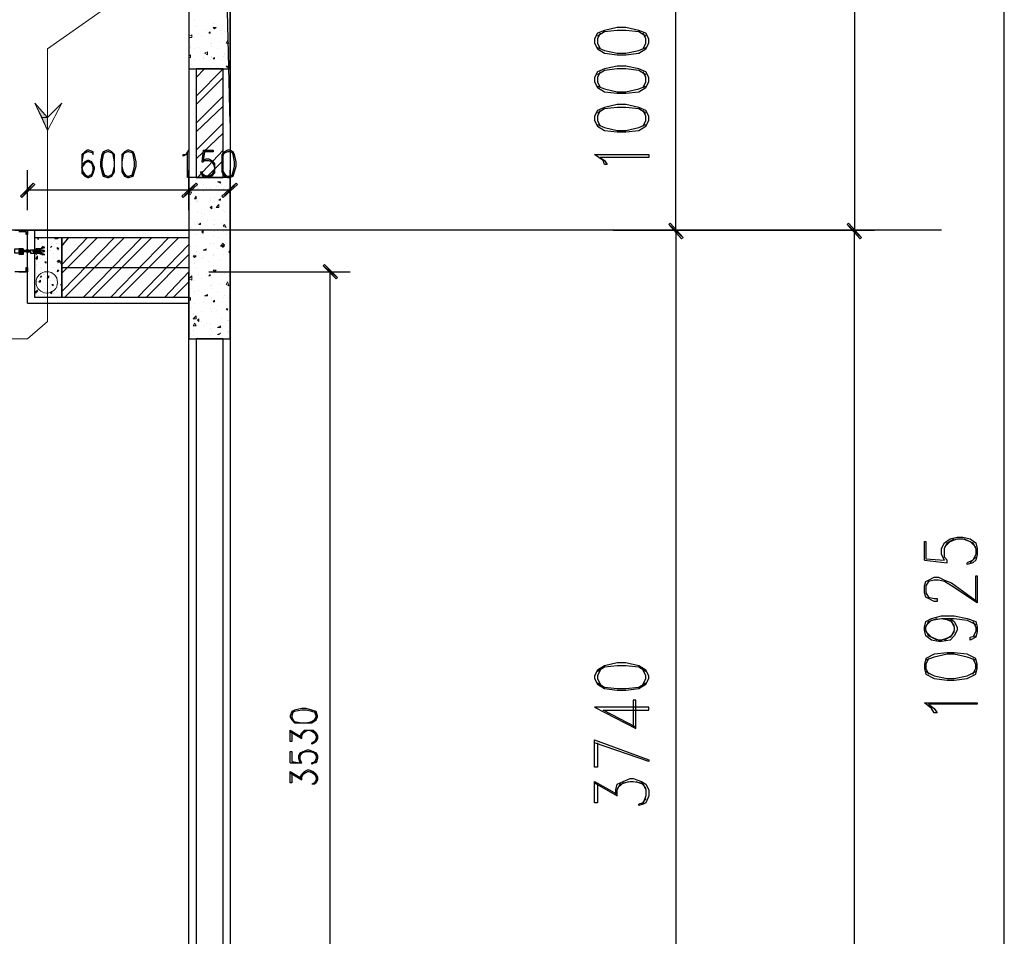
# Model space of a CAD drawing. Header units: millimetres. Extents: x 0 to 420, y 0 to 297.
# Tile 33 of 95: x 99 to 128, y 177 to 204. Entities that reach past the tile are written whole.
import ezdxf

# ---------------------------------------------------------------- set-up
doc = ezdxf.new("R2010")
doc.units = ezdxf.units.MM
doc.layers.add('FILL_000000', color=7, linetype='Continuous')
doc.layers.add('LINE_000000', color=7, linetype='Continuous')

msp = doc.modelspace()

# ---------------------------------------------------------------- hatches: boundary and pattern name
at = {"layer": 'FILL_000000'}
h = msp.add_hatch(color=7, dxfattribs=at)
h.dxf.hatch_style = 1
h.paths.add_polyline_path([(99.356, 200.829), (99.187, 200.829), (98.975, 201.253), (99.356, 200.829)])
h = msp.add_hatch(color=7, dxfattribs=at)
h.dxf.hatch_style = 1
h.paths.add_polyline_path([(99.356, 200.448), (99.356, 200.829), (99.187, 200.829), (99.356, 200.448)])
h = msp.add_hatch(color=7, dxfattribs=at)
h.dxf.hatch_style = 1
h.paths.add_polyline_path([(98.933, 198.882), (98.594, 198.459), (98.552, 198.501), (98.933, 198.882)])
h = msp.add_hatch(color=7, dxfattribs=at)
h.dxf.hatch_style = 1
h.paths.add_polyline_path([(98.975, 198.84), (98.933, 198.882), (98.594, 198.459), (98.975, 198.84)])
h = msp.add_hatch(color=7, dxfattribs=at)
h.dxf.hatch_style = 1
h.paths.add_polyline_path([(103.759, 198.882), (103.378, 198.459), (103.336, 198.501), (103.759, 198.882)])
h = msp.add_hatch(color=7, dxfattribs=at)
h.dxf.hatch_style = 1
h.paths.add_polyline_path([(103.336, 198.501), (103.378, 198.459), (103.759, 198.882), (103.336, 198.501)])
h = msp.add_hatch(color=7, dxfattribs=at)
h.dxf.hatch_style = 1
h.paths.add_polyline_path([(103.801, 198.84), (103.759, 198.882), (103.378, 198.459), (103.801, 198.84)])
h = msp.add_hatch(color=7, dxfattribs=at)
h.dxf.hatch_style = 1
h.paths.add_polyline_path([(103.378, 198.459), (103.759, 198.882), (103.801, 198.84), (103.378, 198.459)])
h = msp.add_hatch(color=7, dxfattribs=at)
h.dxf.hatch_style = 1
h.paths.add_polyline_path([(104.521, 198.501), (104.563, 198.459), (104.944, 198.882), (104.521, 198.501)])
h = msp.add_hatch(color=7, dxfattribs=at)
h.dxf.hatch_style = 1
h.paths.add_polyline_path([(104.563, 198.459), (104.944, 198.882), (104.987, 198.84), (104.563, 198.459)])
h = msp.add_hatch(color=7, dxfattribs=at)
h.dxf.hatch_style = 1
h.paths.add_polyline_path([(117.814, 197.697), (117.771, 197.654), (118.195, 197.273), (117.814, 197.697)])
h = msp.add_hatch(color=7, dxfattribs=at)
h.dxf.hatch_style = 1
h.paths.add_polyline_path([(118.195, 197.273), (117.771, 197.654), (117.814, 197.697), (118.195, 197.273)])
h = msp.add_hatch(color=7, dxfattribs=at)
h.dxf.hatch_style = 1
h.paths.add_polyline_path([(117.771, 197.654), (118.195, 197.273), (118.152, 197.231), (117.771, 197.654)])
h = msp.add_hatch(color=7, dxfattribs=at)
h.dxf.hatch_style = 1
h.paths.add_polyline_path([(118.152, 197.231), (118.195, 197.273), (117.771, 197.654), (118.152, 197.231)])
h = msp.add_hatch(color=7, dxfattribs=at)
h.dxf.hatch_style = 1
h.paths.add_polyline_path([(123.105, 197.697), (123.063, 197.654), (123.486, 197.273), (123.105, 197.697)])
h = msp.add_hatch(color=7, dxfattribs=at)
h.dxf.hatch_style = 1
h.paths.add_polyline_path([(123.486, 197.273), (123.063, 197.654), (123.105, 197.697), (123.486, 197.273)])
h = msp.add_hatch(color=7, dxfattribs=at)
h.dxf.hatch_style = 1
h.paths.add_polyline_path([(123.063, 197.654), (123.486, 197.273), (123.444, 197.231), (123.063, 197.654)])
h = msp.add_hatch(color=7, dxfattribs=at)
h.dxf.hatch_style = 1
h.paths.add_polyline_path([(123.444, 197.231), (123.486, 197.273), (123.063, 197.654), (123.444, 197.231)])
h = msp.add_hatch(color=7, dxfattribs=at)
h.dxf.hatch_style = 1
h.paths.add_polyline_path([(107.95, 196.088), (107.527, 196.427), (107.569, 196.469), (107.95, 196.088)])
h = msp.add_hatch(color=7, dxfattribs=at)
h.dxf.hatch_style = 1
h.paths.add_polyline_path([(107.908, 196.046), (107.95, 196.088), (107.527, 196.427), (107.908, 196.046)])

# ---------------------------------------------------------------- linework, layer by layer
at = {"layer": 'LINE_000000', "lineweight": 25}
for p, q in [((104.775, 237.829), (104.775, 81.365)), ((104.775, 229.404), (104.775, 171.916)), ((123.275, 229.404), (123.275, 197.485)), ((127.72, 142.155), (127.72, 229.404)), ((104.775, 200.66), (104.563, 209.042)), ((117.983, 197.485), (117.983, 205.444)), ((103.547, 202.269), (103.547, 197.485)), ((103.759, 201.464), (104.563, 202.269)), ((103.759, 202.015), (104.013, 202.269)), ((103.759, 201.21), (104.563, 202.015)), ((103.759, 200.66), (104.563, 201.464)), ((103.759, 200.406), (104.563, 201.168)), ((103.759, 199.856), (104.563, 200.66)), ((103.759, 199.602), (104.563, 200.364)), ((103.801, 199.051), (104.563, 199.856)), ((103.971, 199.856), (103.928, 199.517)), ((104.055, 199.051), (104.563, 199.559)), ((98.764, 198.078), (98.764, 199.263)), ((103.547, 198.078), (103.547, 199.263)), ((103.547, 198.078), (103.547, 199.263)), ((104.013, 199.094), (103.928, 199.178)), ((104.775, 198.078), (104.775, 199.263)), ((103.547, 198.67), (98.764, 198.67)), ((104.775, 198.67), (103.547, 198.67)), ((125.857, 197.485), (27.94, 197.485)), ((98.764, 197.443), (98.764, 197.443)), ((98.764, 197.443), (98.764, 197.443)), ((98.975, 195.495), (98.975, 197.485)), ((116.12, 197.485), (118.576, 197.485)), ((116.12, 197.485), (123.867, 197.485)), ((116.12, 197.485), (118.576, 197.485)), ((117.983, 197.485), (117.983, 167.598)), ((119.38, 197.485), (123.867, 197.485)), ((123.275, 142.155), (123.275, 197.485)), ((99.018, 197.273), (99.018, 197.273)), ((99.018, 197.231), (99.018, 197.231)), ((99.06, 197.231), (99.102, 197.231)), ((99.06, 197.231), (99.102, 197.231)), ((99.06, 197.231), (99.06, 197.231)), ((99.102, 197.231), (99.102, 197.231)), ((99.102, 197.062), (99.102, 197.062)), ((99.187, 197.231), (99.187, 197.231)), ((99.187, 197.104), (99.187, 197.104)), ((99.356, 197.062), (99.356, 197.062)), ((99.483, 197.104), (99.483, 197.104)), ((99.526, 197.189), (99.526, 197.189)), ((99.526, 197.189), (99.526, 197.189)), ((99.568, 197.231), (99.61, 197.273)), ((99.61, 197.104), (99.61, 197.104)), ((99.653, 197.104), (99.653, 197.104)), ((99.78, 196.469), (100.542, 197.273)), ((99.78, 195.665), (101.346, 197.273)), ((99.78, 197.019), (99.991, 197.273)), ((99.78, 196.215), (100.838, 197.273)), ((99.864, 195.495), (101.642, 197.273)), ((100.415, 195.495), (102.15, 197.273)), ((100.669, 195.495), (102.447, 197.273)), ((101.219, 195.495), (102.955, 197.273)), ((101.473, 195.495), (103.251, 197.273)), ((102.023, 195.495), (103.547, 197.062)), ((98.552, 196.935), (98.637, 196.808)), ((98.764, 196.892), (98.721, 196.892)), ((98.721, 196.892), (98.721, 196.85)), ((98.721, 196.85), (98.764, 196.85)), ((98.721, 196.85), (98.721, 196.85)), ((98.721, 196.85), (98.721, 196.85)), ((98.806, 196.892), (98.764, 196.85)), ((98.764, 196.892), (98.764, 196.892)), ((98.806, 196.892), (98.764, 196.892)), ((98.764, 196.892), (98.764, 196.892)), ((98.764, 196.892), (98.764, 196.892)), ((98.764, 196.85), (98.806, 196.85)), ((98.764, 196.85), (98.764, 196.85)), ((98.806, 196.892), (98.806, 196.892)), ((98.806, 196.892), (98.806, 196.892)), ((98.806, 196.892), (98.806, 196.892)), ((98.806, 196.85), (98.806, 196.85)), ((98.806, 196.85), (98.848, 196.85)), ((98.806, 196.85), (98.806, 196.85)), ((98.806, 196.85), (98.806, 196.85)), ((98.975, 196.892), (98.933, 196.892)), ((98.933, 196.85), (98.975, 196.85)), ((98.933, 196.85), (98.933, 196.85)), ((99.018, 196.892), (98.975, 196.892)), ((98.975, 196.892), (98.975, 196.892)), ((98.975, 196.85), (99.018, 196.85)), ((98.975, 196.85), (98.975, 196.85)), ((98.975, 196.85), (98.975, 196.85)), ((99.018, 196.892), (99.018, 196.892)), ((99.018, 196.892), (99.018, 196.892)), ((99.06, 196.892), (99.018, 196.892)), ((99.018, 196.85), (99.018, 196.85)), ((99.018, 196.85), (99.018, 196.85)), ((99.018, 196.85), (99.018, 196.85)), ((99.06, 197.019), (99.06, 197.019)), ((99.06, 196.892), (99.06, 196.892)), ((99.06, 196.892), (99.06, 196.892)), ((99.102, 196.892), (99.06, 196.892)), ((99.06, 196.892), (99.06, 196.892)), ((99.06, 196.85), (99.06, 196.85)), ((99.06, 196.85), (99.102, 196.85)), ((99.06, 196.85), (99.06, 196.85)), ((99.06, 196.85), (99.06, 196.85)), ((99.06, 196.808), (99.06, 196.808)), ((99.145, 196.892), (99.102, 196.85)), ((99.102, 196.892), (99.102, 196.892)), ((99.145, 196.892), (99.102, 196.892)), ((99.102, 196.892), (99.102, 196.85)), ((99.102, 196.892), (99.102, 196.892)), ((99.102, 196.85), (99.102, 196.85)), ((99.102, 196.85), (99.145, 196.85)), ((99.102, 196.85), (99.102, 196.85)), ((99.102, 196.85), (99.102, 196.85)), ((99.145, 196.892), (99.145, 196.892)), ((99.145, 196.892), (99.229, 196.892)), ((99.145, 196.85), (99.145, 196.85)), ((99.145, 196.85), (99.229, 196.85)), ((99.187, 196.977), (99.229, 197.019)), ((99.187, 196.977), (99.229, 196.977)), ((99.187, 196.808), (99.187, 196.808)), ((99.229, 196.977), (99.229, 197.019)), ((99.314, 196.85), (99.314, 196.85)), ((99.356, 196.85), (99.356, 196.85)), ((99.399, 196.892), (99.399, 196.892)), ((99.399, 196.892), (99.399, 196.892)), ((99.441, 196.977), (99.483, 197.019)), ((99.441, 196.977), (99.483, 197.019)), ((99.441, 196.977), (99.441, 196.977)), ((99.441, 196.892), (99.441, 196.892)), ((99.526, 196.808), (99.526, 196.808)), ((99.653, 196.935), (99.653, 196.977)), ((99.695, 196.935), (99.653, 196.977)), ((99.653, 196.935), (99.695, 196.935)), ((99.653, 196.892), (99.653, 196.892)), ((99.695, 196.892), (99.695, 196.892)), ((99.695, 196.892), (99.695, 196.892)), ((99.737, 196.977), (99.737, 196.977)), ((102.277, 195.495), (103.547, 196.765)), ((99.018, 196.638), (99.06, 196.723)), ((99.018, 196.638), (99.06, 196.638)), ((99.018, 196.596), (99.018, 196.596)), ((99.018, 196.469), (99.018, 196.469)), ((99.06, 196.638), (99.06, 196.723)), ((99.145, 196.638), (99.145, 196.638)), ((99.272, 196.596), (99.272, 196.596)), ((99.272, 196.554), (99.314, 196.554)), ((99.272, 196.554), (99.314, 196.511)), ((99.272, 196.554), (99.314, 196.554)), ((99.272, 196.554), (99.314, 196.511)), ((99.314, 196.638), (99.314, 196.638)), ((99.314, 196.511), (99.314, 196.554)), ((99.314, 196.511), (99.314, 196.554)), ((99.356, 196.681), (99.356, 196.681)), ((99.356, 196.554), (99.356, 196.554)), ((99.356, 196.469), (99.356, 196.469)), ((99.526, 196.681), (99.526, 196.681)), ((99.61, 196.554), (99.61, 196.554)), ((99.653, 196.681), (99.653, 196.681)), ((99.653, 196.554), (99.695, 196.596)), ((99.653, 196.554), (99.737, 196.554)), ((99.653, 196.511), (99.653, 196.511)), ((99.737, 196.554), (99.695, 196.596)), ((99.737, 196.596), (99.737, 196.596)), ((99.737, 196.511), (99.737, 196.511)), ((99.737, 196.511), (99.78, 196.511)), ((99.78, 196.511), (99.737, 196.511)), ((99.737, 196.469), (99.737, 196.469)), ((98.764, 196.3), (98.764, 196.3)), ((98.764, 196.257), (98.764, 196.257)), ((98.975, 196.384), (98.975, 196.384)), ((98.975, 196.173), (98.975, 196.173)), ((99.018, 196.427), (99.018, 196.427)), ((99.018, 196.215), (99.018, 196.215)), ((99.145, 196.384), (99.145, 196.384)), ((99.145, 196.257), (99.145, 196.257)), ((99.187, 196.342), (99.187, 196.342)), ((99.229, 196.173), (99.229, 196.173)), ((99.272, 196.173), (99.272, 196.173)), ((99.314, 196.257), (99.314, 196.257)), ((99.356, 196.427), (99.356, 196.427)), ((99.483, 196.257), (99.483, 196.257)), ((99.526, 196.384), (99.526, 196.384)), ((99.61, 196.257), (99.61, 196.257)), ((99.61, 196.173), (99.61, 196.173)), ((99.653, 196.3), (99.695, 196.3)), ((99.653, 196.3), (99.653, 196.257)), ((99.653, 196.257), (99.695, 196.3)), ((99.653, 196.3), (99.653, 196.3)), ((99.737, 196.257), (99.737, 196.257)), ((99.737, 196.173), (99.737, 196.173)), ((99.78, 196.384), (103.547, 196.384)), ((102.828, 195.495), (103.547, 196.257)), ((103.547, 171.916), (103.547, 196.257)), ((104.14, 196.257), (108.331, 196.257)), ((107.738, 168.063), (107.738, 196.257)), ((98.975, 196.13), (98.975, 196.13)), ((98.975, 196.13), (98.975, 196.13)), ((99.018, 196.003), (99.018, 196.003)), ((99.018, 195.961), (99.018, 195.961)), ((99.06, 196.088), (99.06, 196.088)), ((99.06, 195.961), (99.06, 195.961)), ((99.102, 195.961), (99.145, 196.003)), ((99.102, 195.961), (99.145, 195.961)), ((99.145, 196.088), (99.187, 196.13)), ((99.145, 196.088), (99.187, 196.13)), ((99.145, 196.088), (99.145, 196.088)), ((99.145, 195.961), (99.145, 196.003)), ((99.314, 196.046), (99.314, 196.046)), ((99.356, 196.088), (99.399, 196.13)), ((99.356, 196.088), (99.399, 196.088)), ((99.356, 195.961), (99.356, 195.961)), ((99.399, 196.088), (99.399, 196.13)), ((99.399, 196.13), (99.399, 196.13)), ((99.441, 196.003), (99.441, 196.003)), ((99.483, 195.876), (99.526, 195.876)), ((99.483, 195.876), (99.526, 195.834)), ((99.526, 195.834), (99.526, 195.876)), ((99.568, 196.003), (99.568, 196.003)), ((99.61, 195.876), (99.61, 195.876)), ((99.653, 196.088), (99.653, 196.088)), ((99.695, 195.919), (99.695, 195.919)), ((99.737, 195.876), (99.78, 195.876)), ((99.737, 195.876), (99.78, 195.876)), ((103.082, 195.495), (103.547, 195.961)), ((98.975, 195.665), (99.018, 195.665)), ((98.975, 195.665), (99.018, 195.622)), ((99.018, 195.792), (99.018, 195.792)), ((99.018, 195.665), (99.06, 195.707)), ((99.018, 195.707), (99.018, 195.707)), ((99.018, 195.665), (99.06, 195.665)), ((99.018, 195.622), (99.018, 195.665)), ((99.018, 195.622), (99.018, 195.622)), ((99.018, 195.58), (99.018, 195.58)), ((99.06, 195.665), (99.06, 195.707)), ((99.187, 195.58), (99.187, 195.58)), ((99.229, 195.622), (99.229, 195.622)), ((99.272, 195.749), (99.272, 195.749)), ((99.314, 195.834), (99.314, 195.834)), ((99.314, 195.665), (99.314, 195.665)), ((99.356, 195.749), (99.356, 195.749)), ((99.441, 195.792), (99.441, 195.792)), ((99.441, 195.622), (99.483, 195.665)), ((99.441, 195.622), (99.483, 195.622)), ((99.483, 195.622), (99.483, 195.665)), ((99.483, 195.58), (99.483, 195.58)), ((99.526, 195.622), (99.526, 195.622)), ((99.568, 195.622), (99.568, 195.622)), ((99.61, 195.665), (99.61, 195.665)), ((99.653, 195.792), (99.653, 195.792)), ((99.737, 195.834), (99.737, 195.834)), ((98.764, 195.326), (103.547, 195.326)), ((99.102, 195.538), (99.102, 195.538)), ((99.272, 195.538), (99.272, 195.538)), ((99.356, 195.538), (99.356, 195.538)), ((99.695, 195.538), (99.695, 195.538)), ((125.349, 187.706), (126.026, 187.621)), ((126.873, 187.791), (126.704, 187.621)), ((106.553, 182.626), (106.892, 182.414)), ((107.315, 182.372), (107.23, 182.287)), ((106.553, 181.695), (106.892, 181.695)), ((107.315, 181.779), (107.23, 181.695)), ((106.553, 181.398), (106.892, 181.187)), ((107.315, 181.144), (107.23, 181.06)), ((115.57, 181.102), (116.247, 180.721)), ((117.094, 180.636), (116.967, 180.467))]:
    msp.add_line(p, q, dxfattribs=at)
at = {"layer": 'LINE_000000', "lineweight": 0}
for p, q in [((103.717, 203.708), (103.717, 203.708)), ((103.759, 203.539), (103.759, 203.539)), ((104.267, 203.623), (104.267, 203.623)), ((104.267, 203.496), (104.352, 203.496)), ((104.267, 203.496), (104.309, 203.454)), ((104.309, 203.454), (104.352, 203.496)), ((104.733, 203.454), (104.733, 203.454)), ((103.547, 203.242), (103.632, 203.285)), ((103.547, 203.2), (103.632, 203.2)), ((103.632, 203.2), (103.632, 203.285)), ((103.717, 203.2), (103.717, 203.2)), ((103.844, 203.327), (103.844, 203.327)), ((103.928, 203.242), (103.928, 203.242)), ((104.055, 203.412), (104.055, 203.412)), ((104.14, 203.327), (104.182, 203.369)), ((104.14, 203.327), (104.182, 203.327)), ((104.182, 203.327), (104.182, 203.369)), ((104.225, 203.285), (104.225, 203.285)), ((104.479, 203.412), (104.479, 203.412)), ((104.521, 203.327), (104.521, 203.327)), ((104.606, 203.369), (104.606, 203.369)), ((103.59, 202.946), (103.59, 202.946)), ((103.59, 202.904), (103.59, 202.904)), ((103.844, 202.904), (103.844, 202.904)), ((104.182, 203.031), (104.182, 203.031)), ((104.225, 203.031), (104.225, 203.031)), ((104.225, 202.946), (104.225, 202.946)), ((104.479, 203.073), (104.479, 203.073)), ((104.648, 203.031), (104.69, 203.115)), ((104.648, 203.031), (104.733, 203.031)), ((104.733, 203.031), (104.69, 203.115)), ((104.775, 203.031), (104.775, 203.031)), ((103.547, 202.65), (103.59, 202.692)), ((103.547, 202.607), (103.59, 202.607)), ((103.59, 202.607), (103.59, 202.692)), ((103.717, 202.861), (103.717, 202.861)), ((103.971, 202.607), (103.971, 202.607)), ((104.013, 202.734), (104.098, 202.777)), ((104.013, 202.734), (104.098, 202.692)), ((104.055, 202.734), (104.055, 202.734)), ((104.098, 202.692), (104.098, 202.777)), ((104.225, 202.65), (104.225, 202.65)), ((104.225, 202.607), (104.225, 202.607)), ((104.267, 202.565), (104.309, 202.607)), ((104.309, 202.565), (104.309, 202.607)), ((104.394, 202.861), (104.394, 202.861)), ((104.563, 202.65), (104.563, 202.65)), ((104.606, 202.734), (104.606, 202.734)), ((104.606, 202.692), (104.606, 202.692)), ((104.733, 202.692), (104.733, 202.692)), ((103.632, 202.396), (103.632, 202.396)), ((103.717, 202.523), (103.717, 202.523)), ((103.971, 202.565), (103.971, 202.565)), ((104.182, 202.353), (104.182, 202.353)), ((104.267, 202.565), (104.309, 202.565)), ((104.352, 202.311), (104.352, 202.311)), ((104.648, 202.353), (104.69, 202.353)), ((104.648, 202.353), (104.69, 202.311)), ((104.69, 202.311), (104.69, 202.353)), ((104.733, 202.353), (104.733, 202.353)), ((104.733, 202.311), (104.733, 202.311)), ((103.928, 202.269), (103.928, 202.269)), ((104.225, 202.269), (104.225, 202.269)), ((103.844, 199.051), (103.844, 199.051)), ((103.971, 198.84), (103.971, 198.84)), ((104.352, 198.797), (104.352, 198.797)), ((104.394, 198.924), (104.479, 198.924)), ((104.394, 198.924), (104.479, 198.882)), ((104.436, 198.797), (104.436, 198.797)), ((104.479, 198.882), (104.479, 198.924)), ((104.521, 198.84), (104.521, 198.84)), ((103.547, 198.586), (103.632, 198.628)), ((103.547, 198.586), (103.59, 198.543)), ((103.59, 198.543), (103.632, 198.628)), ((103.632, 198.755), (103.632, 198.755)), ((103.717, 198.416), (103.759, 198.501)), ((103.759, 198.416), (103.759, 198.501)), ((103.801, 198.713), (103.801, 198.713)), ((103.844, 198.713), (103.844, 198.713)), ((103.971, 198.628), (103.971, 198.628)), ((104.055, 198.755), (104.055, 198.755)), ((104.182, 198.713), (104.182, 198.713)), ((104.563, 198.713), (104.563, 198.713)), ((104.733, 198.713), (104.733, 198.713)), ((103.59, 198.289), (103.59, 198.289)), ((103.717, 198.416), (103.759, 198.416)), ((103.759, 198.332), (103.759, 198.332)), ((103.801, 198.374), (103.801, 198.374)), ((103.801, 198.332), (103.801, 198.332)), ((104.182, 198.416), (104.182, 198.416)), ((104.182, 198.374), (104.182, 198.374)), ((104.182, 198.162), (104.225, 198.205)), ((104.225, 198.12), (104.225, 198.205)), ((104.309, 198.459), (104.309, 198.459)), ((104.309, 198.332), (104.309, 198.332)), ((104.352, 198.162), (104.436, 198.247)), ((104.436, 198.374), (104.479, 198.416)), ((104.436, 198.374), (104.479, 198.374)), ((104.479, 198.374), (104.479, 198.416)), ((103.801, 198.035), (103.801, 198.035)), ((103.928, 197.993), (103.928, 197.993)), ((104.013, 197.951), (104.013, 197.951)), ((104.182, 198.162), (104.225, 198.12)), ((104.309, 198.12), (104.309, 198.12)), ((104.563, 198.078), (104.563, 198.078)), ((104.606, 198.035), (104.606, 198.035)), ((103.59, 197.824), (103.59, 197.824)), ((103.801, 197.697), (103.801, 197.697)), ((103.801, 197.697), (103.801, 197.697)), ((103.844, 197.654), (103.886, 197.697)), ((103.844, 197.654), (103.886, 197.654)), ((103.886, 197.654), (103.886, 197.697)), ((104.098, 197.781), (104.098, 197.781)), ((104.267, 197.654), (104.267, 197.654)), ((104.309, 197.781), (104.309, 197.781)), ((104.309, 197.654), (104.309, 197.654)), ((104.521, 197.697), (104.521, 197.697)), ((104.563, 197.612), (104.606, 197.654)), ((104.563, 197.612), (104.648, 197.57)), ((104.648, 197.57), (104.606, 197.654)), ((104.648, 197.781), (104.648, 197.781)), ((103.632, 197.57), (103.632, 197.57)), ((103.759, 197.358), (103.759, 197.358)), ((103.928, 197.443), (103.971, 197.485)), ((103.928, 197.443), (103.971, 197.4)), ((103.971, 197.4), (103.971, 197.485)), ((103.971, 197.358), (103.971, 197.358)), ((104.309, 197.443), (104.309, 197.443)), ((104.563, 197.443), (104.563, 197.443)), ((104.648, 197.358), (104.648, 197.358)), ((103.928, 197.273), (103.928, 197.273)), ((104.013, 197.273), (104.013, 197.273)), ((104.182, 197.104), (104.182, 197.104)), ((104.267, 197.316), (104.267, 197.316)), ((104.267, 197.104), (104.267, 197.104)), ((104.436, 197.273), (104.436, 197.273)), ((104.479, 197.019), (104.563, 197.104)), ((104.521, 197.019), (104.606, 197.062)), ((104.606, 197.019), (104.563, 197.104)), ((104.563, 196.977), (104.606, 197.062)), ((103.59, 197.019), (103.59, 197.019)), ((103.717, 196.765), (103.717, 196.765)), ((103.759, 197.019), (103.759, 197.019)), ((103.759, 196.85), (103.759, 196.85)), ((103.971, 196.892), (104.055, 196.935)), ((103.971, 196.892), (104.055, 196.892)), ((104.013, 196.892), (104.013, 196.892)), ((104.055, 196.892), (104.055, 196.935)), ((104.267, 196.765), (104.267, 196.765)), ((104.394, 196.935), (104.394, 196.935)), ((104.479, 197.019), (104.606, 197.019)), ((104.521, 197.019), (104.563, 196.977)), ((104.563, 196.765), (104.563, 196.765)), ((104.733, 196.85), (104.775, 196.892)), ((104.733, 196.85), (104.775, 196.808)), ((103.674, 196.723), (103.759, 196.723)), ((103.674, 196.723), (103.717, 196.681)), ((103.717, 196.681), (103.759, 196.723)), ((103.717, 196.511), (103.717, 196.511)), ((103.759, 196.681), (103.759, 196.681)), ((103.928, 196.638), (103.928, 196.638)), ((103.971, 196.681), (103.971, 196.681)), ((104.14, 196.554), (104.14, 196.554)), ((104.267, 196.723), (104.267, 196.723)), ((104.479, 196.596), (104.479, 196.596)), ((103.759, 196.342), (103.759, 196.342)), ((103.844, 196.173), (103.844, 196.173)), ((104.055, 196.215), (104.055, 196.215)), ((104.14, 196.13), (104.182, 196.173)), ((104.182, 196.13), (104.182, 196.173)), ((104.267, 196.427), (104.267, 196.427)), ((104.267, 196.3), (104.352, 196.3)), ((104.267, 196.3), (104.309, 196.257)), ((104.309, 196.257), (104.352, 196.3)), ((104.479, 196.257), (104.479, 196.257)), ((104.521, 196.173), (104.521, 196.173)), ((104.606, 196.215), (104.606, 196.215)), ((104.733, 196.257), (104.733, 196.257)), ((103.547, 196.046), (103.632, 196.13)), ((103.547, 196.046), (103.632, 196.003)), ((103.632, 196.003), (103.632, 196.13)), ((103.717, 196.003), (103.717, 196.003)), ((103.928, 196.046), (103.928, 196.046)), ((104.14, 196.13), (104.182, 196.13)), ((104.225, 196.088), (104.225, 196.088)), ((104.479, 195.876), (104.479, 195.876)), ((104.648, 195.876), (104.69, 195.961)), ((104.648, 195.876), (104.733, 195.834)), ((104.733, 195.834), (104.69, 195.961)), ((103.59, 195.749), (103.59, 195.749)), ((103.59, 195.749), (103.59, 195.749)), ((103.717, 195.665), (103.717, 195.665)), ((103.844, 195.707), (103.844, 195.707)), ((104.013, 195.538), (104.098, 195.58)), ((104.055, 195.58), (104.055, 195.58)), ((104.098, 195.538), (104.098, 195.58)), ((104.182, 195.834), (104.182, 195.834)), ((104.225, 195.834), (104.225, 195.834)), ((104.225, 195.749), (104.225, 195.749)), ((104.394, 195.665), (104.394, 195.665)), ((104.775, 195.834), (104.775, 195.834)), ((103.547, 195.453), (103.59, 195.495)), ((103.547, 195.411), (103.59, 195.411)), ((103.59, 195.411), (103.59, 195.495)), ((103.717, 195.326), (103.717, 195.326)), ((103.971, 195.453), (103.971, 195.453)), ((103.971, 195.368), (103.971, 195.368)), ((104.013, 195.538), (104.098, 195.538)), ((104.225, 195.453), (104.225, 195.453)), ((104.225, 195.411), (104.225, 195.411)), ((104.267, 195.368), (104.309, 195.411)), ((104.267, 195.368), (104.309, 195.368)), ((104.309, 195.368), (104.309, 195.411)), ((104.563, 195.495), (104.563, 195.495)), ((104.606, 195.538), (104.606, 195.538)), ((104.606, 195.538), (104.606, 195.538)), ((104.733, 195.495), (104.733, 195.495)), ((103.632, 195.199), (103.632, 195.199)), ((103.674, 195.03), (103.674, 195.03)), ((103.674, 194.987), (103.674, 194.987)), ((103.928, 195.072), (103.928, 195.072)), ((104.182, 195.157), (104.182, 195.157)), ((104.225, 195.072), (104.225, 195.072)), ((104.352, 195.114), (104.352, 195.114)), ((104.648, 195.157), (104.69, 195.157)), ((104.648, 195.157), (104.69, 195.114)), ((104.69, 195.114), (104.69, 195.157)), ((104.733, 195.157), (104.733, 195.157)), ((104.733, 195.157), (104.733, 195.157)), ((103.674, 194.86), (103.759, 194.945)), ((103.674, 194.86), (103.759, 194.86)), ((103.674, 194.649), (103.717, 194.733)), ((103.759, 194.649), (103.717, 194.733)), ((103.759, 194.86), (103.759, 194.945)), ((103.801, 194.818), (103.844, 194.86)), ((103.801, 194.818), (103.844, 194.776)), ((103.844, 194.776), (103.844, 194.86)), ((103.928, 194.776), (103.928, 194.776)), ((104.055, 194.733), (104.055, 194.733)), ((104.182, 194.733), (104.182, 194.733)), ((104.521, 194.86), (104.521, 194.86)), ((104.69, 194.818), (104.69, 194.818)), ((104.733, 194.818), (104.733, 194.818)), ((103.59, 194.437), (103.59, 194.437)), ((103.674, 194.649), (103.759, 194.649)), ((103.674, 194.649), (103.674, 194.649)), ((103.674, 194.649), (103.674, 194.649)), ((103.674, 194.522), (103.674, 194.522)), ((104.013, 194.649), (104.013, 194.649)), ((104.182, 194.564), (104.182, 194.564)), ((104.225, 194.522), (104.225, 194.522)), ((104.394, 194.606), (104.479, 194.649)), ((104.394, 194.606), (104.479, 194.606)), ((104.394, 194.395), (104.479, 194.437)), ((104.436, 194.395), (104.479, 194.437)), ((104.479, 194.606), (104.479, 194.649)), ((104.521, 194.606), (104.521, 194.606)), ((104.69, 194.479), (104.69, 194.479)), ((104.69, 194.437), (104.69, 194.437)), ((104.733, 194.479), (104.733, 194.479)), ((103.674, 194.352), (103.674, 194.352)), ((103.801, 194.31), (103.801, 194.31)), ((104.182, 194.395), (104.182, 194.395)), ((104.394, 194.395), (104.436, 194.395)), ((104.436, 194.395), (104.436, 194.395))]:
    msp.add_line(p, q, dxfattribs=at)
at = {"layer": 'LINE_000000', "lineweight": 13}
for points in [[(99.356, 195.919), (99.356, 202.861), (104.225, 206.29)], [(99.356, 195.919), (99.356, 194.776), (98.764, 194.268), (59.986, 194.268), (59.182, 193.506)]]:
    msp.add_lwpolyline(points, dxfattribs=at)
at = {"layer": 'LINE_000000', "lineweight": 25}
for points in [[(103.547, 202.269), (104.775, 202.269), (104.775, 205.444), (103.547, 205.444), (103.547, 202.269)], [(115.57, 203.031), (115.655, 202.861), (115.866, 202.734), (116.247, 202.692), (116.501, 202.692), (116.882, 202.734), (117.094, 202.861), (117.179, 203.031), (117.179, 203.158), (117.094, 203.327), (116.882, 203.412), (116.501, 203.496), (116.247, 203.496), (115.866, 203.412), (115.655, 203.327), (115.57, 203.158), (115.57, 203.031)], [(115.57, 201.888), (115.655, 201.718), (115.866, 201.591), (116.247, 201.549), (116.501, 201.549), (116.882, 201.591), (117.094, 201.718), (117.179, 201.888), (117.179, 202.015), (117.094, 202.184), (116.882, 202.269), (116.501, 202.353), (116.247, 202.353), (115.866, 202.269), (115.655, 202.184), (115.57, 202.015), (115.57, 201.888)], [(103.759, 202.269), (103.759, 199.051), (104.563, 199.051), (104.563, 202.269), (103.759, 202.269)], [(115.57, 200.745), (115.655, 200.575), (115.866, 200.448), (116.247, 200.406), (116.501, 200.406), (116.882, 200.448), (117.094, 200.575), (117.179, 200.745), (117.179, 200.872), (117.094, 201.041), (116.882, 201.126), (116.501, 201.21), (116.247, 201.21), (115.866, 201.126), (115.655, 201.041), (115.57, 200.872), (115.57, 200.745)], [(101.134, 199.856), (101.007, 199.813), (100.965, 199.729), (100.923, 199.517), (100.923, 199.39), (100.965, 199.221), (101.007, 199.094), (101.134, 199.051), (101.177, 199.051), (101.261, 199.094), (101.346, 199.221), (101.346, 199.39), (101.346, 199.517), (101.346, 199.729), (101.261, 199.813), (101.177, 199.856), (101.134, 199.856)], [(101.727, 199.856), (101.642, 199.813), (101.558, 199.729), (101.558, 199.517), (101.558, 199.39), (101.558, 199.221), (101.642, 199.094), (101.727, 199.051), (101.769, 199.051), (101.896, 199.094), (101.939, 199.221), (101.981, 199.39), (101.981, 199.517), (101.939, 199.729), (101.896, 199.813), (101.769, 199.856), (101.727, 199.856)], [(103.547, 199.051), (103.505, 199.051), (103.505, 199.771), (103.463, 199.729), (103.378, 199.686), (103.378, 199.729), (103.463, 199.729), (103.547, 199.856), (103.547, 199.051)], [(104.69, 199.856), (104.606, 199.813), (104.521, 199.729), (104.521, 199.517), (104.521, 199.39), (104.521, 199.221), (104.606, 199.094), (104.69, 199.051), (104.775, 199.051), (104.86, 199.094), (104.902, 199.221), (104.944, 199.39), (104.944, 199.517), (104.902, 199.729), (104.86, 199.813), (104.775, 199.856), (104.69, 199.856)], [(117.179, 199.729), (117.179, 199.644), (115.739, 199.644), (115.866, 199.559), (115.951, 199.432), (115.866, 199.432), (115.824, 199.559), (115.57, 199.729), (117.179, 199.729)], [(103.547, 194.268), (104.775, 194.268), (104.775, 199.051), (103.547, 199.051), (103.547, 194.268)], [(98.975, 197.273), (99.78, 197.273), (99.78, 195.495), (98.975, 195.495), (98.975, 197.273)], [(99.78, 195.495), (99.78, 197.273), (103.547, 197.273), (103.547, 195.495), (99.78, 195.495)], [(98.51, 196.935), (98.552, 196.935), (98.552, 196.892), (98.51, 196.892), (98.51, 196.808), (98.552, 196.808), (98.51, 196.808), (98.383, 196.808), (98.383, 196.935), (98.51, 196.935)], [(98.806, 196.85), (98.806, 196.892), (98.806, 196.85)], [(98.933, 196.892), (98.975, 196.892), (99.272, 196.977), (99.229, 196.977), (99.187, 196.935), (99.187, 196.977), (99.187, 196.935), (99.145, 196.935), (99.102, 196.935), (99.06, 196.935), (99.018, 196.935), (99.018, 196.892), (99.018, 196.935), (98.975, 196.892), (98.848, 196.892), (98.848, 196.808), (98.975, 196.808), (99.018, 196.808), (99.06, 196.808), (99.102, 196.808), (99.145, 196.808), (99.145, 196.765), (99.145, 196.808), (99.187, 196.808), (99.187, 196.765), (99.229, 196.765), (99.272, 196.765), (98.975, 196.85), (98.933, 196.85), (98.933, 196.892)], [(98.975, 196.85), (98.975, 196.892), (98.975, 196.85)], [(99.06, 196.935), (99.018, 196.935), (99.06, 196.935)], [(99.06, 196.808), (99.018, 196.765), (99.06, 196.808)], [(104.563, 194.268), (103.759, 194.268), (103.759, 171.916), (104.563, 171.916), (104.563, 194.268)], [(125.349, 184.489), (125.391, 184.319), (125.645, 184.192), (126.026, 184.15), (126.238, 184.15), (126.619, 184.192), (126.873, 184.319), (126.915, 184.489), (126.915, 184.616), (126.873, 184.785), (126.619, 184.912), (126.238, 184.954), (126.026, 184.954), (125.645, 184.912), (125.391, 184.785), (125.349, 184.616), (125.349, 184.489)], [(115.57, 184.192), (115.655, 184.023), (115.866, 183.896), (116.247, 183.854), (116.501, 183.854), (116.882, 183.896), (117.094, 184.023), (117.179, 184.192), (117.179, 184.277), (117.094, 184.446), (116.882, 184.573), (116.501, 184.658), (116.247, 184.658), (115.866, 184.573), (115.655, 184.446), (115.57, 184.277), (115.57, 184.192)], [(126.915, 183.473), (126.915, 183.43), (125.476, 183.43), (125.645, 183.303), (125.73, 183.176), (125.645, 183.176), (125.561, 183.303), (125.349, 183.473), (126.915, 183.473)], [(106.553, 183.049), (106.595, 182.965), (106.68, 182.88), (106.892, 182.88), (107.019, 182.88), (107.188, 182.88), (107.315, 182.965), (107.357, 183.049), (107.357, 183.092), (107.315, 183.219), (107.188, 183.261), (107.019, 183.303), (106.892, 183.303), (106.68, 183.261), (106.595, 183.219), (106.553, 183.092), (106.553, 183.049)]]:
    msp.add_lwpolyline(points, close=True, dxfattribs=at)
for points in [[(117.094, 203.242), (116.882, 203.369), (116.501, 203.412), (116.247, 203.412), (115.866, 203.369), (115.655, 203.242)], [(115.739, 203.327), (115.655, 203.158), (115.655, 203.031), (115.739, 202.861)], [(117.009, 202.861), (117.094, 203.031), (117.094, 203.158), (117.009, 203.327)], [(115.655, 202.904), (115.866, 202.819), (116.247, 202.734), (116.501, 202.734), (116.882, 202.819), (117.094, 202.904)], [(117.094, 202.099), (116.882, 202.226), (116.501, 202.269), (116.247, 202.269), (115.866, 202.226), (115.655, 202.099)], [(115.739, 202.184), (115.655, 202.015), (115.655, 201.888), (115.739, 201.718)], [(117.009, 201.718), (117.094, 201.888), (117.094, 202.015), (117.009, 202.184)], [(115.655, 201.761), (115.866, 201.676), (116.247, 201.591), (116.501, 201.591), (116.882, 201.676), (117.094, 201.761)], [(117.094, 200.956), (116.882, 201.083), (116.501, 201.126), (116.247, 201.126), (115.866, 201.083), (115.655, 200.956)], [(115.739, 201.041), (115.655, 200.872), (115.655, 200.745), (115.739, 200.575)], [(117.009, 200.575), (117.094, 200.745), (117.094, 200.872), (117.009, 201.041)], [(115.655, 200.618), (115.866, 200.533), (116.247, 200.448), (116.501, 200.448), (116.882, 200.533), (117.094, 200.618)], [(100.669, 199.813), (100.711, 199.729), (100.711, 199.813), (100.584, 199.856), (100.542, 199.856), (100.457, 199.813), (100.372, 199.729), (100.372, 199.517), (100.372, 199.348), (100.372, 199.178), (100.457, 199.094), (100.542, 199.051), (100.584, 199.051), (100.669, 199.094), (100.711, 199.178), (100.753, 199.305), (100.753, 199.348), (100.711, 199.432), (100.669, 199.517), (100.584, 199.559), (100.542, 199.559), (100.457, 199.517), (100.372, 199.432)], [(100.499, 199.813), (100.415, 199.729), (100.372, 199.517), (100.372, 199.348), (100.415, 199.178), (100.499, 199.094)], [(100.711, 199.771), (100.584, 199.813), (100.542, 199.813), (100.457, 199.771)], [(101.05, 199.813), (101.007, 199.729), (100.965, 199.517), (100.965, 199.39), (101.007, 199.221), (101.05, 199.094)], [(101.261, 199.771), (101.177, 199.813), (101.134, 199.813), (101.007, 199.771)], [(101.261, 199.094), (101.304, 199.221), (101.346, 199.39), (101.346, 199.517), (101.304, 199.729), (101.261, 199.813)], [(101.685, 199.813), (101.6, 199.729), (101.558, 199.517), (101.558, 199.39), (101.6, 199.221), (101.685, 199.094)], [(101.896, 199.771), (101.769, 199.813), (101.727, 199.813), (101.642, 199.771)], [(101.854, 199.094), (101.896, 199.221), (101.939, 199.39), (101.939, 199.517), (101.896, 199.729), (101.854, 199.813)], [(103.971, 199.856), (104.267, 199.856), (104.267, 199.813), (104.013, 199.813), (103.971, 199.559), (104.055, 199.602), (104.14, 199.602), (104.225, 199.559), (104.309, 199.475), (104.309, 199.348), (104.309, 199.305), (104.309, 199.178), (104.225, 199.094), (104.14, 199.051), (104.055, 199.051), (103.971, 199.094), (103.928, 199.136), (103.886, 199.221), (103.928, 199.221)], [(104.648, 199.813), (104.563, 199.729), (104.521, 199.517), (104.521, 199.39), (104.563, 199.221), (104.648, 199.094)], [(104.86, 199.771), (104.775, 199.813), (104.69, 199.813), (104.606, 199.771)], [(104.817, 199.094), (104.86, 199.221), (104.902, 199.39), (104.902, 199.517), (104.86, 199.729), (104.817, 199.813)], [(100.711, 199.348), (100.669, 199.475), (100.584, 199.517), (100.542, 199.517), (100.457, 199.475), (100.372, 199.348), (100.415, 199.432), (100.499, 199.517)], [(100.584, 199.094), (100.711, 199.178), (100.711, 199.305), (100.711, 199.348), (100.711, 199.432), (100.584, 199.517)], [(103.928, 199.517), (103.971, 199.517), (104.013, 199.559), (104.14, 199.559), (104.225, 199.517), (104.309, 199.39)], [(104.182, 199.559), (104.267, 199.475), (104.309, 199.348), (104.309, 199.305), (104.267, 199.178), (104.182, 199.094)], [(100.372, 199.263), (100.457, 199.136), (100.542, 199.094), (100.584, 199.094), (100.669, 199.136), (100.711, 199.263)], [(101.007, 199.136), (101.134, 199.094), (101.177, 199.094), (101.261, 199.136)], [(101.642, 199.136), (101.727, 199.094), (101.769, 199.094), (101.896, 199.136)], [(104.309, 199.263), (104.225, 199.136), (104.14, 199.094), (104.055, 199.094), (103.971, 199.136), (103.928, 199.221)], [(104.606, 199.136), (104.69, 199.094), (104.775, 199.094), (104.86, 199.136)], [(98.383, 197.485), (98.764, 197.485), (98.764, 197.358), (98.721, 197.358), (98.721, 197.4), (98.721, 197.443), (98.51, 197.443)], [(98.764, 195.326), (98.764, 197.485), (103.547, 197.485)], [(98.764, 197.443), (98.764, 197.443), (98.764, 197.485), (98.764, 197.443), (98.764, 197.485), (98.764, 197.443), (98.764, 197.485)], [(98.764, 197.443), (98.764, 197.443), (98.764, 197.485), (98.764, 197.443), (98.764, 197.485), (98.764, 197.443), (98.764, 197.485)], [(99.653, 197.273), (99.653, 197.231), (99.568, 197.231)], [(98.51, 196.935), (98.637, 196.935), (98.637, 196.765), (98.51, 196.765)], [(98.51, 196.808), (98.637, 196.808), (98.637, 196.85), (98.637, 196.935), (98.51, 196.935)], [(98.637, 196.935), (98.637, 196.808), (98.552, 196.808), (98.552, 196.935), (98.637, 196.935), (98.552, 196.808)], [(98.721, 196.85), (98.637, 196.85), (98.594, 196.85), (98.637, 196.85), (98.594, 196.85), (98.594, 196.892), (98.637, 196.892), (98.721, 196.892)], [(98.764, 196.892), (98.764, 196.85), (98.764, 196.892), (98.721, 196.85)], [(98.806, 196.892), (98.848, 196.892), (98.806, 196.85), (98.848, 196.85)], [(98.933, 196.85), (98.975, 196.892), (98.933, 196.892)], [(99.018, 196.85), (99.018, 196.892), (98.975, 196.85)], [(99.018, 196.892), (99.018, 196.85), (99.06, 196.85)], [(99.06, 196.85), (99.06, 196.892), (99.018, 196.85)], [(99.06, 196.892), (99.06, 196.85), (99.102, 196.892), (99.06, 196.85)], [(99.145, 196.85), (99.145, 196.892), (99.102, 196.85)], [(99.275, 196.868), (99.268, 196.873), (99.261, 196.878), (99.254, 196.882), (99.246, 196.885), (99.238, 196.888), (99.23, 196.89), (99.221, 196.892), (99.213, 196.892)], [(99.213, 196.85), (99.221, 196.851), (99.23, 196.852), (99.238, 196.854), (99.246, 196.857), (99.254, 196.86), (99.261, 196.864), (99.268, 196.869), (99.275, 196.874)], [(98.51, 196.257), (98.721, 196.257), (98.721, 196.342), (98.721, 196.384), (98.764, 196.384), (98.764, 196.257), (98.383, 196.257)], [(98.764, 196.3), (98.764, 196.257), (98.764, 196.3), (98.764, 196.257), (98.764, 196.3), (98.764, 196.257)], [(125.349, 187.706), (125.349, 188.256), (125.391, 188.256), (125.391, 187.748), (125.942, 187.706), (125.857, 187.875), (125.857, 188.045), (125.942, 188.214), (126.111, 188.341), (126.323, 188.383), (126.492, 188.383), (126.704, 188.341), (126.873, 188.214), (126.915, 188.045), (126.915, 187.875), (126.873, 187.706), (126.788, 187.621), (126.619, 187.579), (126.619, 187.621)], [(126.026, 187.621), (126.026, 187.706), (125.942, 187.791), (125.942, 188.045), (126.026, 188.214), (126.238, 188.341)], [(125.942, 188.087), (126.111, 188.256), (126.323, 188.341), (126.492, 188.341), (126.704, 188.256), (126.873, 188.087)], [(126.534, 188.341), (126.788, 188.214), (126.873, 188.045), (126.873, 187.875), (126.788, 187.706), (126.619, 187.621)], [(126.873, 186.478), (126.873, 187.24), (126.915, 187.24), (126.915, 186.436), (126.153, 186.944), (125.942, 187.071), (125.772, 187.113), (125.645, 187.113), (125.476, 187.071), (125.391, 186.944), (125.391, 186.732), (125.476, 186.605), (125.645, 186.563), (125.73, 186.563), (125.73, 186.478), (125.645, 186.478), (125.476, 186.563), (125.391, 186.605), (125.349, 186.732), (125.349, 186.944), (125.391, 187.071), (125.476, 187.113), (125.645, 187.198), (125.772, 187.198), (125.942, 187.113), (126.153, 187.029), (126.915, 186.478)], [(126.111, 185.97), (126.238, 185.886), (126.323, 185.716), (126.323, 185.632), (126.238, 185.462), (126.111, 185.335), (125.857, 185.293), (125.772, 185.293), (125.561, 185.335), (125.391, 185.462), (125.349, 185.632), (125.349, 185.716), (125.391, 185.886), (125.561, 185.97), (125.857, 186.055), (126.238, 186.055), (126.619, 185.97), (126.873, 185.886), (126.915, 185.716), (126.915, 185.589), (126.873, 185.42), (126.704, 185.335), (126.704, 185.42), (126.873, 185.462)], [(125.73, 185.335), (125.476, 185.462), (125.391, 185.632), (125.391, 185.716), (125.476, 185.886), (125.73, 185.97)], [(125.391, 185.759), (125.561, 185.928), (125.857, 185.97), (126.238, 185.97), (126.619, 185.928), (126.873, 185.801)], [(125.857, 185.97), (126.111, 185.928), (126.238, 185.759)], [(125.942, 185.97), (126.153, 185.886), (126.238, 185.716), (126.238, 185.632), (126.153, 185.462), (125.942, 185.335)], [(126.788, 185.886), (126.873, 185.716), (126.873, 185.589), (126.788, 185.42)], [(126.238, 185.589), (126.111, 185.42), (125.857, 185.335), (125.772, 185.335), (125.561, 185.42), (125.391, 185.589)], [(126.873, 184.743), (126.619, 184.827), (126.238, 184.912), (126.026, 184.912), (125.645, 184.827), (125.391, 184.743)], [(125.476, 184.785), (125.391, 184.616), (125.391, 184.489), (125.476, 184.319)], [(126.788, 184.319), (126.873, 184.489), (126.873, 184.616), (126.788, 184.785)], [(117.094, 184.404), (116.882, 184.531), (116.501, 184.573), (116.247, 184.573), (115.866, 184.531), (115.655, 184.404)], [(115.739, 184.446), (115.655, 184.277), (115.655, 184.192), (115.739, 184.023)], [(117.009, 184.023), (117.094, 184.192), (117.094, 184.277), (117.009, 184.446)], [(125.391, 184.404), (125.645, 184.277), (126.026, 184.192), (126.238, 184.192), (126.619, 184.277), (126.873, 184.404)], [(115.655, 184.065), (115.866, 183.938), (116.247, 183.896), (116.501, 183.896), (116.882, 183.938), (117.094, 184.065)], [(116.798, 182.753), (115.824, 183.261), (117.179, 183.261), (117.179, 183.346), (115.57, 183.346), (116.798, 182.711), (116.798, 183.557), (116.713, 183.557), (116.713, 182.753)], [(107.315, 183.176), (107.188, 183.219), (107.019, 183.261), (106.892, 183.261), (106.68, 183.219), (106.595, 183.176)], [(106.638, 183.219), (106.595, 183.092), (106.595, 183.049), (106.638, 182.965)], [(107.273, 182.965), (107.315, 183.049), (107.315, 183.092), (107.273, 183.219)], [(106.595, 183.007), (106.68, 182.922), (106.892, 182.88), (107.019, 182.88), (107.188, 182.922), (107.315, 183.007)], [(106.595, 182.626), (106.595, 182.33), (106.553, 182.33), (106.553, 182.668), (106.892, 182.457)], [(106.849, 182.457), (106.849, 182.499), (106.892, 182.584), (106.976, 182.668), (107.061, 182.668), (107.103, 182.668), (107.23, 182.668), (107.315, 182.584), (107.357, 182.499), (107.357, 182.414), (107.315, 182.33), (107.273, 182.287), (107.188, 182.245), (107.188, 182.287)], [(106.892, 182.414), (106.892, 182.499), (106.934, 182.584), (107.061, 182.668)], [(106.892, 182.541), (106.976, 182.626), (107.061, 182.668), (107.103, 182.668), (107.23, 182.626), (107.315, 182.541)], [(107.146, 182.668), (107.273, 182.584), (107.315, 182.499), (107.315, 182.414), (107.273, 182.33), (107.188, 182.287)], [(115.655, 182.287), (115.655, 181.568), (115.57, 181.568), (115.57, 182.372), (117.179, 181.779), (117.179, 181.737), (115.57, 182.287)], [(106.553, 181.695), (106.553, 182.033), (106.595, 182.033), (106.595, 181.737), (106.849, 181.695), (106.807, 181.822), (106.807, 181.906), (106.849, 181.991), (106.934, 182.033), (107.061, 182.076), (107.103, 182.076), (107.23, 182.033), (107.315, 181.991), (107.357, 181.906), (107.357, 181.822), (107.315, 181.695), (107.273, 181.695), (107.188, 181.652), (107.188, 181.695)], [(106.892, 181.695), (106.849, 181.779), (106.849, 181.906), (106.892, 181.991), (107.019, 182.033)], [(106.849, 181.906), (106.934, 182.033), (107.061, 182.033), (107.103, 182.033), (107.23, 182.033), (107.315, 181.906)], [(107.146, 182.033), (107.273, 181.991), (107.315, 181.906), (107.315, 181.822), (107.273, 181.695), (107.188, 181.695)], [(106.595, 181.398), (106.595, 181.102), (106.553, 181.102), (106.553, 181.441), (106.892, 181.229)], [(106.849, 181.229), (106.849, 181.271), (106.892, 181.356), (106.976, 181.441), (107.061, 181.483), (107.103, 181.483), (107.23, 181.441), (107.315, 181.356), (107.357, 181.271), (107.357, 181.187), (107.315, 181.102), (107.273, 181.06), (107.188, 181.06)], [(106.892, 181.187), (106.892, 181.271), (106.934, 181.356), (107.061, 181.441)], [(106.892, 181.314), (106.976, 181.398), (107.061, 181.441), (107.103, 181.441), (107.23, 181.398), (107.315, 181.314)], [(107.146, 181.441), (107.273, 181.356), (107.315, 181.271), (107.315, 181.187), (107.273, 181.102), (107.188, 181.06)], [(115.655, 181.102), (115.655, 180.509), (115.57, 180.509), (115.57, 181.144), (116.247, 180.763)], [(116.205, 180.763), (116.205, 180.89), (116.247, 181.06), (116.417, 181.144), (116.628, 181.229), (116.713, 181.229), (116.967, 181.144), (117.094, 181.06), (117.179, 180.89), (117.179, 180.721), (117.094, 180.509), (117.009, 180.467), (116.882, 180.425), (116.882, 180.467)], [(116.247, 180.721), (116.247, 180.89), (116.332, 181.06), (116.586, 181.144)], [(116.247, 180.933), (116.417, 181.102), (116.628, 181.144), (116.713, 181.144), (116.967, 181.102), (117.094, 180.933)], [(116.798, 181.144), (117.009, 181.06), (117.094, 180.89), (117.094, 180.721), (117.009, 180.509), (116.882, 180.467)]]:
    msp.add_lwpolyline(points, dxfattribs=at)
at = {"layer": 'LINE_000000', "lineweight": 0}
for points in [[(99.356, 200.829), (99.187, 200.829), (98.975, 201.253), (99.356, 200.829)], [(99.356, 200.448), (99.356, 200.829), (99.187, 200.829), (99.356, 200.448)], [(98.933, 198.882), (98.594, 198.459), (98.552, 198.501), (98.933, 198.882)], [(98.975, 198.84), (98.933, 198.882), (98.594, 198.459), (98.975, 198.84)], [(103.759, 198.882), (103.378, 198.459), (103.336, 198.501), (103.759, 198.882)], [(103.336, 198.501), (103.378, 198.459), (103.759, 198.882), (103.336, 198.501)], [(103.801, 198.84), (103.759, 198.882), (103.378, 198.459), (103.801, 198.84)], [(103.378, 198.459), (103.759, 198.882), (103.801, 198.84), (103.378, 198.459)], [(104.521, 198.501), (104.563, 198.459), (104.944, 198.882), (104.521, 198.501)], [(104.563, 198.459), (104.944, 198.882), (104.987, 198.84), (104.563, 198.459)], [(117.814, 197.697), (117.771, 197.654), (118.195, 197.273), (117.814, 197.697)], [(118.195, 197.273), (117.771, 197.654), (117.814, 197.697), (118.195, 197.273)], [(117.771, 197.654), (118.195, 197.273), (118.152, 197.231), (117.771, 197.654)], [(118.152, 197.231), (118.195, 197.273), (117.771, 197.654), (118.152, 197.231)], [(123.105, 197.697), (123.063, 197.654), (123.486, 197.273), (123.105, 197.697)], [(123.486, 197.273), (123.063, 197.654), (123.105, 197.697), (123.486, 197.273)], [(123.063, 197.654), (123.486, 197.273), (123.444, 197.231), (123.063, 197.654)], [(123.444, 197.231), (123.486, 197.273), (123.063, 197.654), (123.444, 197.231)], [(107.95, 196.088), (107.527, 196.427), (107.569, 196.469), (107.95, 196.088)], [(107.908, 196.046), (107.95, 196.088), (107.527, 196.427), (107.908, 196.046)]]:
    msp.add_lwpolyline(points, close=True, dxfattribs=at)
at = {"layer": 'LINE_000000', "lineweight": 13}
for points in [[(99.78, 201.253), (99.356, 200.829), (98.975, 201.253), (99.356, 200.448), (99.78, 201.253)], [(99.653, 195.94), (99.646, 196.004), (99.628, 196.063), (99.598, 196.117), (99.56, 196.164), (99.513, 196.203), (99.459, 196.232), (99.399, 196.251), (99.335, 196.257), (99.271, 196.251), (99.212, 196.232), (99.158, 196.203), (99.111, 196.164), (99.072, 196.117), (99.043, 196.063), (99.024, 196.004), (99.018, 195.94), (99.024, 195.876), (99.043, 195.816), (99.072, 195.762), (99.111, 195.715), (99.158, 195.677), (99.212, 195.647), (99.271, 195.629), (99.335, 195.622), (99.399, 195.629), (99.459, 195.647), (99.513, 195.677), (99.56, 195.715), (99.598, 195.762), (99.628, 195.816), (99.646, 195.876), (99.653, 195.94)]]:
    msp.add_lwpolyline(points, close=True, dxfattribs=at)
at = {"layer": 'LINE_000000', "lineweight": 0}
msp.add_lwpolyline([(104.436, 198.247), (104.436, 198.162), (104.352, 198.162)], dxfattribs=at)

doc.saveas('drawing.dxf')
